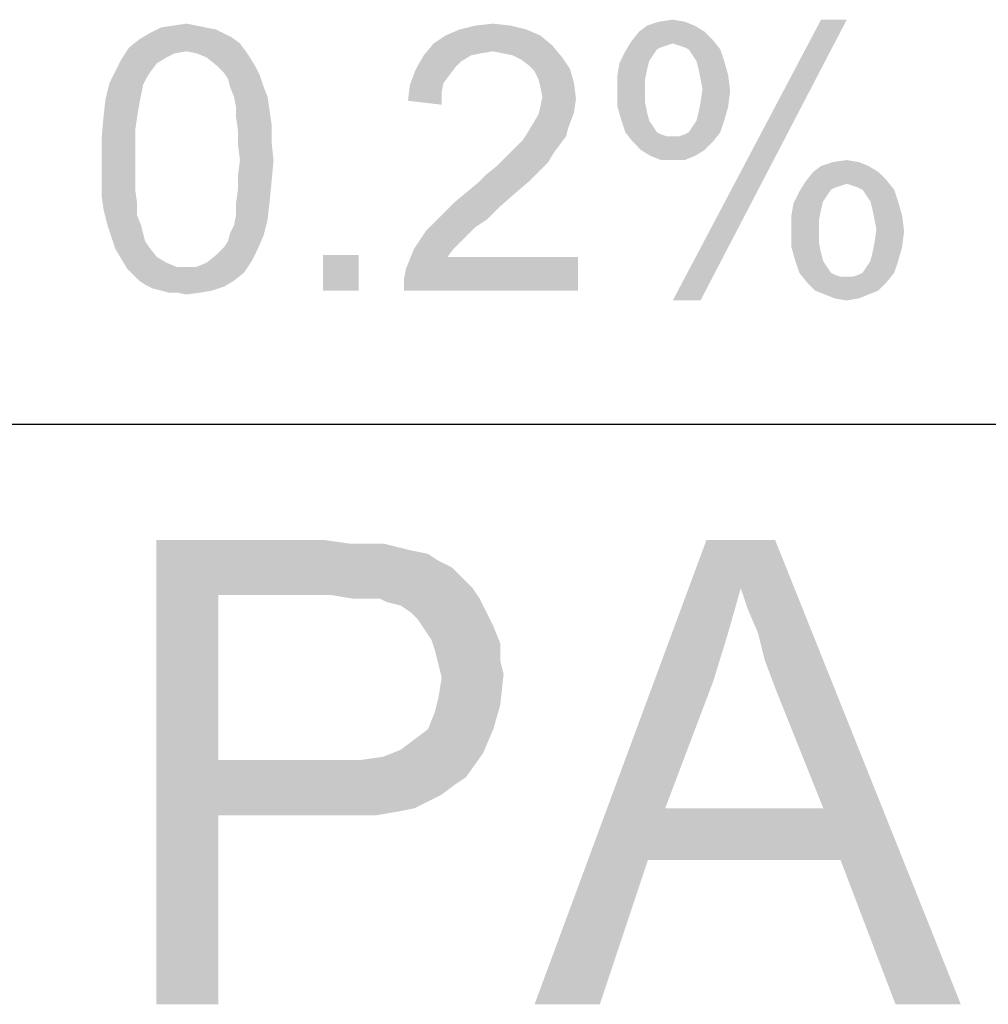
# Model space of a CAD drawing. Extents: x 0 to 1189, y 0 to 841.
# Tile 52 of 96: x 1077.47 to 1085.81, y 35 to 43.48. Entities that reach past the tile are written whole.
import ezdxf

# ---------------------------------------------------------------- set-up
doc = ezdxf.new("R2010")
doc.units = 0
doc.header["$LTSCALE"] = 65.395
doc.layers.get('0').update_dxf_attribs({"linetype": 'CONTINUOUS'})

msp = doc.modelspace()

# ---------------------------------------------------------------- linework, layer by layer
at = {"color": 3, "linetype": 'Continuous'}
for p, q in [((909, 40), (1160, 40)), ((909, 40), (1174, 40)), ((1037, 40), (1174, 40))]:
    msp.add_line(p, q, dxfattribs=at)
at = {"color": 6, "linetype": 'Continuous'}
for points in [[(1078.7851, 43.433), (1078.9043, 43.45), (1078.9895, 43.433)], [(1081.3917, 43.433), (1081.5451, 43.45), (1081.6984, 43.433)], [(1083.1976, 43.467), (1082.8739, 43.433), (1082.9762, 43.467)], [(1082.8739, 43.433), (1083.1976, 43.467), (1083.2828, 43.433)], [(1082.9762, 43.467), (1083.0954, 43.4841), (1083.1976, 43.467)], [(1084.5947, 43.4841), (1083.0954, 41.0648), (1084.3732, 43.4841)], [(1083.0954, 41.0648), (1084.5947, 43.4841), (1083.3339, 41.0648)], [(1079.228, 43.3648), (1079.2962, 43.3307), (1078.4954, 43.3137)], [(1079.228, 43.3648), (1078.4954, 43.3137), (1078.5806, 43.3648)], [(1079.0747, 43.4159), (1079.1599, 43.3989), (1078.5806, 43.3648)], [(1079.0747, 43.4159), (1078.5806, 43.3648), (1078.6828, 43.4159)], [(1078.5806, 43.3648), (1079.1599, 43.3989), (1079.228, 43.3648)], [(1078.9895, 43.433), (1078.6828, 43.4159), (1078.7851, 43.433)], [(1078.6828, 43.4159), (1078.9895, 43.433), (1079.0747, 43.4159)], [(1081.8347, 43.3989), (1081.1362, 43.3478), (1081.2554, 43.3989)], [(1081.1362, 43.3478), (1081.8347, 43.3989), (1081.9539, 43.3478)], [(1081.6984, 43.433), (1081.2554, 43.3989), (1081.3917, 43.433)], [(1081.2554, 43.3989), (1081.6984, 43.433), (1081.8347, 43.3989)], [(1083.368, 43.3819), (1083.4362, 43.3137), (1082.7376, 43.2967)], [(1083.368, 43.3819), (1082.7376, 43.2967), (1082.8058, 43.3819)], [(1083.2828, 43.433), (1082.8058, 43.3819), (1082.8739, 43.433)], [(1082.8058, 43.3819), (1083.2828, 43.433), (1083.368, 43.3819)], [(1079.3643, 43.2796), (1078.4102, 43.2456), (1078.4954, 43.3137)], [(1078.9043, 43.2115), (1078.4102, 43.2456), (1079.3643, 43.2796)], [(1078.4954, 43.3137), (1079.2962, 43.3307), (1079.3643, 43.2796)], [(1078.9043, 43.2115), (1079.3643, 43.2796), (1079.4154, 43.2115)], [(1082.0562, 43.2626), (1080.9488, 43.1774), (1081.0339, 43.2796)], [(1081.9539, 43.3478), (1081.0339, 43.2796), (1081.1362, 43.3478)], [(1081.0339, 43.2796), (1081.9539, 43.3478), (1082.0562, 43.2626)], [(1083.0954, 43.2796), (1082.6865, 43.2115), (1082.7376, 43.2967)], [(1083.0954, 43.2796), (1083.0443, 43.2626), (1082.6865, 43.2115)], [(1083.0954, 43.2796), (1082.7376, 43.2967), (1083.4362, 43.3137)], [(1083.1465, 43.2626), (1083.0954, 43.2796), (1083.4362, 43.3137)], [(1083.1976, 43.2456), (1083.1465, 43.2626), (1083.4362, 43.3137)], [(1083.2317, 43.2285), (1083.1976, 43.2456), (1083.4362, 43.3137)], [(1083.2317, 43.2285), (1083.4362, 43.3137), (1083.5043, 43.2285)], [(1078.9043, 43.2115), (1078.3421, 43.1433), (1078.4102, 43.2456)], [(1078.9043, 43.2115), (1078.8021, 43.1944), (1078.3421, 43.1433)], [(1078.8021, 43.1944), (1078.7339, 43.1604), (1078.3421, 43.1433)], [(1079.4154, 43.2115), (1078.9895, 43.1944), (1078.9043, 43.2115)], [(1079.0747, 43.1604), (1078.9895, 43.1944), (1079.4154, 43.2115)], [(1079.0747, 43.1604), (1079.4154, 43.2115), (1079.4495, 43.1604)], [(1082.0562, 43.2626), (1081.5451, 43.2115), (1080.9488, 43.1774)], [(1081.5451, 43.2115), (1081.4428, 43.1944), (1080.9488, 43.1774)], [(1080.9488, 43.1774), (1081.4428, 43.1944), (1081.3576, 43.1774)], [(1081.6302, 43.1944), (1081.5451, 43.2115), (1082.0562, 43.2626)], [(1081.7154, 43.1774), (1081.6302, 43.1944), (1082.0562, 43.2626)], [(1081.7154, 43.1774), (1082.0562, 43.2626), (1082.1413, 43.1604)], [(1082.9251, 43.1774), (1082.6354, 43.1093), (1082.6865, 43.2115)], [(1083.0443, 43.2626), (1082.9932, 43.2456), (1082.6865, 43.2115)], [(1082.9932, 43.2456), (1082.9591, 43.2285), (1082.6865, 43.2115)], [(1082.6865, 43.2115), (1082.9591, 43.2285), (1082.9251, 43.1774)], [(1083.5043, 43.2285), (1083.2658, 43.1774), (1083.2317, 43.2285)], [(1083.2999, 43.1263), (1083.2658, 43.1774), (1083.5043, 43.2285)], [(1083.2999, 43.1263), (1083.5043, 43.2285), (1083.5384, 43.1263)], [(1078.6488, 43.1093), (1078.291, 43.0411), (1078.3421, 43.1433)], [(1078.291, 43.0411), (1078.6488, 43.1093), (1078.5976, 43.0411)], [(1078.3421, 43.1433), (1078.7339, 43.1604), (1078.6488, 43.1093)], [(1079.4495, 43.1604), (1079.1599, 43.0922), (1079.0747, 43.1604)], [(1079.1599, 43.0922), (1079.4495, 43.1604), (1079.5006, 43.0752)], [(1081.3576, 43.1774), (1081.2725, 43.1263), (1080.8806, 43.0581)], [(1081.3576, 43.1774), (1080.8806, 43.0581), (1080.9488, 43.1774)], [(1081.2725, 43.1263), (1081.2213, 43.0752), (1080.8806, 43.0581)], [(1082.1413, 43.1604), (1081.7836, 43.1433), (1081.7154, 43.1774)], [(1081.8517, 43.0922), (1081.7836, 43.1433), (1082.1413, 43.1604)], [(1081.8517, 43.0922), (1082.1413, 43.1604), (1082.2095, 43.0581)], [(1082.8739, 43.0581), (1082.6184, 43.007), (1082.6354, 43.1093)], [(1082.9251, 43.1774), (1082.891, 43.1263), (1082.6354, 43.1093)], [(1082.6354, 43.1093), (1082.891, 43.1263), (1082.8739, 43.0581)], [(1083.5384, 43.1263), (1083.3169, 43.0581), (1083.2999, 43.1263)], [(1083.3169, 43.0581), (1083.5384, 43.1263), (1083.5725, 43.007)], [(1078.5976, 43.0411), (1078.5636, 42.99), (1078.2399, 42.9389)], [(1078.5976, 43.0411), (1078.2399, 42.9389), (1078.291, 43.0411)], [(1079.5006, 43.0752), (1079.228, 43.0241), (1079.1599, 43.0922)], [(1079.228, 43.0241), (1079.5006, 43.0752), (1079.5347, 43.007)], [(1079.5347, 43.007), (1079.2621, 42.973), (1079.228, 43.0241)], [(1081.1702, 43.007), (1080.8295, 42.9219), (1080.8806, 43.0581)], [(1080.8806, 43.0581), (1081.2213, 43.0752), (1081.1702, 43.007)], [(1082.2095, 43.0581), (1081.9028, 43.0411), (1081.8517, 43.0922)], [(1081.9369, 42.973), (1081.9028, 43.0411), (1082.2095, 43.0581)], [(1081.9369, 42.973), (1082.2095, 43.0581), (1082.2436, 42.9389)], [(1082.6184, 43.007), (1082.8739, 43.0581), (1082.8569, 42.973)], [(1083.5725, 43.007), (1083.3339, 42.973), (1083.3169, 43.0581)], [(1078.5295, 42.9219), (1078.2058, 42.8026), (1078.2399, 42.9389)], [(1078.2399, 42.9389), (1078.5636, 42.99), (1078.5295, 42.9219)], [(1079.2791, 42.9048), (1079.2621, 42.973), (1079.5347, 43.007)], [(1079.2791, 42.9048), (1079.5347, 43.007), (1079.5688, 42.9048)], [(1081.1702, 43.007), (1081.1191, 42.9389), (1080.8295, 42.9219)], [(1080.8295, 42.9219), (1081.1191, 42.9389), (1081.1021, 42.8537)], [(1082.2436, 42.9389), (1081.9539, 42.9048), (1081.9369, 42.973)], [(1081.971, 42.8196), (1081.9539, 42.9048), (1082.2436, 42.9389)], [(1081.971, 42.8196), (1082.2436, 42.9389), (1082.2606, 42.8026)], [(1082.8569, 42.973), (1082.6184, 42.8878), (1082.6184, 43.007)], [(1082.6184, 42.8878), (1082.8569, 42.973), (1082.8569, 42.8537)], [(1083.351, 42.8878), (1083.3339, 42.973), (1083.5725, 43.007)], [(1083.351, 42.8878), (1083.5725, 43.007), (1083.5895, 42.8707)], [(1078.5295, 42.9219), (1078.5125, 42.8367), (1078.2058, 42.8026)], [(1079.5688, 42.9048), (1079.3132, 42.8196), (1079.2791, 42.9048)], [(1079.3132, 42.8196), (1079.5688, 42.9048), (1079.6028, 42.8196)], [(1081.1021, 42.8537), (1080.8125, 42.7856), (1080.8295, 42.9219)], [(1080.8125, 42.7856), (1081.1021, 42.8537), (1081.1021, 42.7515)], [(1082.8569, 42.8537), (1082.6184, 42.7344), (1082.6184, 42.8878)], [(1082.8569, 42.8537), (1082.8569, 42.7685), (1082.6184, 42.7344)], [(1083.5895, 42.8707), (1083.3339, 42.7685), (1083.351, 42.8878)], [(1083.3339, 42.7685), (1083.5895, 42.8707), (1083.5725, 42.7344)], [(1078.4954, 42.7515), (1078.1888, 42.6493), (1078.2058, 42.8026)], [(1078.2058, 42.8026), (1078.5125, 42.8367), (1078.4954, 42.7515)], [(1079.6028, 42.8196), (1079.3302, 42.7344), (1079.3132, 42.8196)], [(1079.3302, 42.7344), (1079.6028, 42.8196), (1079.6199, 42.7004)], [(1082.2606, 42.8026), (1081.9539, 42.7344), (1081.971, 42.8196)], [(1081.9539, 42.7344), (1082.2606, 42.8026), (1082.2436, 42.6833)], [(1082.6184, 42.7344), (1082.8569, 42.7685), (1082.8739, 42.6833)], [(1083.5725, 42.7344), (1083.3169, 42.6833), (1083.3339, 42.7685)], [(1078.1888, 42.6493), (1078.4954, 42.7515), (1078.4784, 42.6493)], [(1079.6199, 42.7004), (1079.3302, 42.6493), (1079.3302, 42.7344)], [(1079.3302, 42.6493), (1079.6199, 42.7004), (1079.6369, 42.5811)], [(1081.8858, 42.5811), (1081.9369, 42.6663), (1082.2436, 42.6833)], [(1081.8858, 42.5811), (1082.2436, 42.6833), (1082.1925, 42.547)], [(1082.2436, 42.6833), (1081.9369, 42.6663), (1081.9539, 42.7344)], [(1082.8739, 42.6833), (1082.6525, 42.6152), (1082.6184, 42.7344)], [(1082.6525, 42.6152), (1082.8739, 42.6833), (1082.891, 42.6152)], [(1083.2999, 42.6152), (1083.3169, 42.6833), (1083.5725, 42.7344)], [(1083.2999, 42.6152), (1083.5725, 42.7344), (1083.5384, 42.6152)], [(1078.4784, 42.6493), (1078.4613, 42.53), (1078.1717, 42.4619)], [(1078.4784, 42.6493), (1078.1717, 42.4619), (1078.1888, 42.6493)], [(1079.6369, 42.5811), (1079.3473, 42.53), (1079.3302, 42.6493)], [(1082.891, 42.6152), (1082.6865, 42.513), (1082.6525, 42.6152)], [(1082.891, 42.6152), (1082.9251, 42.5641), (1082.6865, 42.513)], [(1083.2317, 42.513), (1083.2658, 42.5641), (1083.5384, 42.6152)], [(1083.2317, 42.513), (1083.5384, 42.6152), (1083.5043, 42.513)], [(1083.5384, 42.6152), (1083.2658, 42.5641), (1083.2999, 42.6152)], [(1078.1717, 42.4619), (1078.4613, 42.53), (1078.4613, 42.4107)], [(1079.3473, 42.53), (1079.6369, 42.5811), (1079.6369, 42.4278)], [(1079.6369, 42.4278), (1079.3473, 42.4107), (1079.3473, 42.53)], [(1082.1925, 42.547), (1081.8347, 42.4959), (1081.8858, 42.5811)], [(1081.8347, 42.4959), (1082.1925, 42.547), (1082.1754, 42.4789)], [(1082.6865, 42.513), (1082.9251, 42.5641), (1082.9591, 42.513)], [(1082.9591, 42.513), (1082.7547, 42.4278), (1082.6865, 42.513)], [(1082.9591, 42.513), (1082.9932, 42.4959), (1082.7547, 42.4278)], [(1082.7547, 42.4278), (1083.1465, 42.4789), (1083.5043, 42.513)], [(1082.7547, 42.4278), (1083.5043, 42.513), (1083.4362, 42.4278)], [(1083.1465, 42.4789), (1083.1976, 42.4959), (1083.5043, 42.513)], [(1083.5043, 42.513), (1083.1976, 42.4959), (1083.2317, 42.513)], [(1078.4613, 42.4107), (1078.1717, 42.2744), (1078.1717, 42.4619)], [(1079.3643, 42.2744), (1079.3473, 42.4107), (1079.6369, 42.4278)], [(1079.3643, 42.2744), (1079.6369, 42.4278), (1079.6539, 42.2744)], [(1082.1243, 42.4107), (1081.7495, 42.3937), (1081.8006, 42.4448)], [(1082.1754, 42.4789), (1081.8006, 42.4448), (1081.8347, 42.4959)], [(1081.8006, 42.4448), (1082.1754, 42.4789), (1082.1243, 42.4107)], [(1082.9932, 42.4959), (1083.0443, 42.4789), (1082.7547, 42.4278)], [(1083.0954, 42.4789), (1083.1465, 42.4789), (1082.7547, 42.4278)], [(1083.0443, 42.4789), (1083.0954, 42.4789), (1082.7547, 42.4278)], [(1083.4362, 42.4278), (1082.8228, 42.3596), (1082.7547, 42.4278)], [(1082.8228, 42.3596), (1083.4362, 42.4278), (1083.368, 42.3596)], [(1078.1717, 42.2744), (1078.4613, 42.4107), (1078.4613, 42.2744)], [(1082.0732, 42.3426), (1081.6473, 42.2915), (1081.6984, 42.3426)], [(1081.6473, 42.2915), (1082.0732, 42.3426), (1082.0221, 42.2574)], [(1081.6984, 42.3426), (1081.7495, 42.3937), (1082.1243, 42.4107)], [(1081.6984, 42.3426), (1082.1243, 42.4107), (1082.0732, 42.3426)], [(1083.368, 42.3596), (1082.908, 42.3085), (1082.8228, 42.3596)], [(1082.908, 42.3085), (1083.368, 42.3596), (1083.2828, 42.3085)], [(1078.4613, 42.2744), (1078.4613, 42.1381), (1078.1717, 42.1211)], [(1078.4613, 42.2744), (1078.1717, 42.1211), (1078.1717, 42.2744)], [(1079.6539, 42.2744), (1079.3473, 42.1381), (1079.3643, 42.2744)], [(1079.3473, 42.1381), (1079.6539, 42.2744), (1079.6369, 42.087)], [(1082.0221, 42.2574), (1081.5791, 42.2233), (1081.6473, 42.2915)], [(1081.5791, 42.2233), (1082.0221, 42.2574), (1081.9539, 42.1893)], [(1083.2828, 42.3085), (1082.9932, 42.2744), (1082.908, 42.3085)], [(1083.0954, 42.2744), (1082.9932, 42.2744), (1083.2828, 42.3085)], [(1083.0954, 42.2744), (1083.2828, 42.3085), (1083.1976, 42.2744)], [(1084.6969, 42.2574), (1084.3732, 42.2233), (1084.4754, 42.2574)], [(1084.3732, 42.2233), (1084.6969, 42.2574), (1084.7821, 42.2233)], [(1084.4754, 42.2574), (1084.5947, 42.2744), (1084.6969, 42.2574)], [(1081.4258, 42.087), (1081.4939, 42.1552), (1081.9539, 42.1893)], [(1081.4258, 42.087), (1081.9539, 42.1893), (1081.8517, 42.087)], [(1081.9539, 42.1893), (1081.4939, 42.1552), (1081.5791, 42.2233)], [(1084.8673, 42.1722), (1084.9354, 42.1041), (1084.2369, 42.087)], [(1084.8673, 42.1722), (1084.2369, 42.087), (1084.3051, 42.1722)], [(1084.7821, 42.2233), (1084.3051, 42.1722), (1084.3732, 42.2233)], [(1084.3051, 42.1722), (1084.7821, 42.2233), (1084.8673, 42.1722)], [(1078.1717, 42.1211), (1078.4613, 42.1381), (1078.4613, 42.0189)], [(1078.4613, 42.0189), (1078.1717, 41.9678), (1078.1717, 42.1211)], [(1079.6369, 42.087), (1079.3473, 42.0189), (1079.3473, 42.1381)], [(1079.3473, 42.0189), (1079.6369, 42.087), (1079.6199, 41.9167)], [(1081.8517, 42.087), (1081.3236, 42.0019), (1081.4258, 42.087)], [(1081.3236, 42.0019), (1081.8517, 42.087), (1081.7325, 41.9848)], [(1084.5947, 42.07), (1084.1858, 42.0019), (1084.2369, 42.087)], [(1084.5947, 42.07), (1084.2369, 42.087), (1084.9354, 42.1041)], [(1084.6458, 42.053), (1084.5947, 42.07), (1084.9354, 42.1041)], [(1084.6969, 42.0359), (1084.6458, 42.053), (1084.9354, 42.1041)], [(1084.731, 42.0189), (1084.6969, 42.0359), (1084.9354, 42.1041)], [(1084.731, 42.0189), (1084.9354, 42.1041), (1085.0036, 42.0189)], [(1078.1717, 41.9678), (1078.4613, 42.0189), (1078.4784, 41.8996)], [(1079.6199, 41.9167), (1079.3302, 41.8996), (1079.3473, 42.0189)], [(1081.7325, 41.9848), (1081.2213, 41.9167), (1081.3236, 42.0019)], [(1084.4243, 41.9678), (1084.1347, 41.8996), (1084.1858, 42.0019)], [(1084.5947, 42.07), (1084.5436, 42.053), (1084.1858, 42.0019)], [(1084.5436, 42.053), (1084.4925, 42.0359), (1084.1858, 42.0019)], [(1084.4925, 42.0359), (1084.4584, 42.0189), (1084.1858, 42.0019)], [(1084.1858, 42.0019), (1084.4584, 42.0189), (1084.4243, 41.9678)], [(1085.0036, 42.0189), (1084.7651, 41.9678), (1084.731, 42.0189)], [(1084.7991, 41.9167), (1084.7651, 41.9678), (1085.0036, 42.0189)], [(1084.7991, 41.9167), (1085.0036, 42.0189), (1085.0376, 41.9167)], [(1078.4784, 41.8996), (1078.1888, 41.8485), (1078.1717, 41.9678)], [(1079.3302, 41.7974), (1079.3302, 41.8996), (1079.6199, 41.9167)], [(1079.3302, 41.7974), (1079.6199, 41.9167), (1079.6028, 41.7633)], [(1081.5962, 41.8656), (1081.1191, 41.8144), (1081.2213, 41.9167)], [(1081.2213, 41.9167), (1081.7325, 41.9848), (1081.5962, 41.8656)], [(1084.4243, 41.9678), (1084.3902, 41.9167), (1084.1347, 41.8996)], [(1084.1347, 41.8996), (1084.3902, 41.9167), (1084.3732, 41.8485)], [(1085.0376, 41.9167), (1084.8162, 41.8485), (1084.7991, 41.9167)], [(1084.8162, 41.8485), (1085.0376, 41.9167), (1085.0717, 41.7974)], [(1078.1888, 41.8485), (1078.4784, 41.8996), (1078.4784, 41.7974)], [(1078.4784, 41.7974), (1078.2228, 41.7122), (1078.1888, 41.8485)], [(1081.1191, 41.8144), (1081.5962, 41.8656), (1081.4939, 41.7633)], [(1084.3732, 41.8485), (1084.1176, 41.7974), (1084.1347, 41.8996)], [(1084.1176, 41.7974), (1084.3732, 41.8485), (1084.3562, 41.7633)], [(1085.0717, 41.7974), (1084.8332, 41.7633), (1084.8162, 41.8485)], [(1078.2228, 41.7122), (1078.4784, 41.7974), (1078.5125, 41.7122)], [(1079.2791, 41.6441), (1079.3132, 41.7122), (1079.6028, 41.7633)], [(1079.2791, 41.6441), (1079.6028, 41.7633), (1079.5688, 41.627)], [(1079.6028, 41.7633), (1079.3132, 41.7122), (1079.3302, 41.7974)], [(1081.4939, 41.7633), (1081.0339, 41.7293), (1081.1191, 41.8144)], [(1081.0339, 41.7293), (1081.4939, 41.7633), (1081.3917, 41.6952)], [(1084.3562, 41.7633), (1084.1176, 41.6781), (1084.1176, 41.7974)], [(1084.1176, 41.6781), (1084.3562, 41.7633), (1084.3562, 41.6441)], [(1084.8502, 41.6781), (1084.8332, 41.7633), (1085.0717, 41.7974)], [(1084.8502, 41.6781), (1085.0717, 41.7974), (1085.0888, 41.6611)], [(1078.5125, 41.7122), (1078.2569, 41.61), (1078.2228, 41.7122)], [(1078.5125, 41.7122), (1078.5295, 41.6441), (1078.2569, 41.61)], [(1081.3236, 41.627), (1080.8636, 41.5078), (1080.9658, 41.6611)], [(1081.3917, 41.6952), (1080.9658, 41.6611), (1081.0339, 41.7293)], [(1080.9658, 41.6611), (1081.3917, 41.6952), (1081.3236, 41.627)], [(1084.3562, 41.6441), (1084.1176, 41.5248), (1084.1176, 41.6781)], [(1085.0888, 41.6611), (1084.8332, 41.5589), (1084.8502, 41.6781)], [(1084.8332, 41.5589), (1085.0888, 41.6611), (1085.0717, 41.5248)], [(1078.2569, 41.61), (1078.5295, 41.6441), (1078.5465, 41.5759)], [(1078.5465, 41.5759), (1078.291, 41.5078), (1078.2569, 41.61)], [(1078.5465, 41.5759), (1078.5806, 41.5248), (1078.291, 41.5078)], [(1079.228, 41.5248), (1079.2621, 41.5759), (1079.5688, 41.627)], [(1079.228, 41.5248), (1079.5688, 41.627), (1079.5176, 41.5078)], [(1079.5688, 41.627), (1079.2621, 41.5759), (1079.2791, 41.6441)], [(1081.3236, 41.627), (1081.2725, 41.5759), (1080.8636, 41.5078)], [(1080.8636, 41.5078), (1081.2725, 41.5759), (1081.2043, 41.5078)], [(1084.3562, 41.6441), (1084.3562, 41.5589), (1084.1176, 41.5248)], [(1078.291, 41.5078), (1078.5806, 41.5248), (1078.6488, 41.4396)], [(1078.6488, 41.4396), (1078.3421, 41.4226), (1078.291, 41.5078)], [(1079.5176, 41.5078), (1079.1599, 41.4567), (1079.228, 41.5248)], [(1079.1599, 41.4567), (1079.5176, 41.5078), (1079.4665, 41.4056)], [(1081.2043, 41.5078), (1081.1532, 41.4396), (1080.7954, 41.3374)], [(1081.2043, 41.5078), (1080.7954, 41.3374), (1080.8636, 41.5078)], [(1084.1176, 41.5248), (1084.3562, 41.5589), (1084.3732, 41.4737)], [(1084.3732, 41.4737), (1084.1517, 41.4056), (1084.1176, 41.5248)], [(1084.7991, 41.4056), (1084.8162, 41.4737), (1085.0717, 41.5248)], [(1084.7991, 41.4056), (1085.0717, 41.5248), (1085.0376, 41.4056)], [(1085.0717, 41.5248), (1084.8162, 41.4737), (1084.8332, 41.5589)], [(1078.3421, 41.4226), (1078.6488, 41.4396), (1078.7339, 41.3885)], [(1078.7339, 41.3885), (1078.3932, 41.3374), (1078.3421, 41.4226)], [(1078.9895, 41.3544), (1079.0747, 41.3885), (1079.4665, 41.4056)], [(1078.9895, 41.3544), (1079.4665, 41.4056), (1079.3984, 41.3033)], [(1079.4665, 41.4056), (1079.0747, 41.3885), (1079.1599, 41.4567)], [(1080.3865, 41.4567), (1080.0799, 41.15), (1080.0799, 41.4567)], [(1080.0799, 41.15), (1080.3865, 41.4567), (1080.3865, 41.15)], [(1080.7784, 41.2522), (1080.7954, 41.3374), (1082.2776, 41.4396)], [(1080.7784, 41.15), (1080.7784, 41.2522), (1082.2776, 41.4396)], [(1080.7784, 41.15), (1082.2776, 41.4396), (1082.2776, 41.15)], [(1081.1532, 41.4396), (1082.2776, 41.4396), (1080.7954, 41.3374)], [(1084.1517, 41.4056), (1084.3732, 41.4737), (1084.3902, 41.4056)], [(1084.3902, 41.4056), (1084.1858, 41.3033), (1084.1517, 41.4056)], [(1084.3902, 41.4056), (1084.4243, 41.3544), (1084.1858, 41.3033)], [(1084.731, 41.3033), (1084.7651, 41.3544), (1085.0376, 41.4056)], [(1084.731, 41.3033), (1085.0376, 41.4056), (1085.0036, 41.3033)], [(1085.0376, 41.4056), (1084.7651, 41.3544), (1084.7991, 41.4056)], [(1078.7339, 41.3885), (1078.8191, 41.3544), (1078.3932, 41.3374)], [(1078.9043, 41.3544), (1078.9895, 41.3544), (1078.3932, 41.3374)], [(1078.8191, 41.3544), (1078.9043, 41.3544), (1078.3932, 41.3374)], [(1079.3984, 41.3033), (1078.3932, 41.3374), (1078.9895, 41.3544)], [(1079.3984, 41.3033), (1078.4443, 41.2863), (1078.3932, 41.3374)], [(1084.1858, 41.3033), (1084.4243, 41.3544), (1084.4584, 41.3033)], [(1078.4954, 41.2352), (1078.4443, 41.2863), (1079.3984, 41.3033)], [(1078.4954, 41.2352), (1079.3984, 41.3033), (1079.3132, 41.2352)], [(1079.3132, 41.2352), (1078.5465, 41.2011), (1078.4954, 41.2352)], [(1078.5465, 41.2011), (1079.3132, 41.2352), (1079.228, 41.1841)], [(1084.4584, 41.3033), (1084.2539, 41.2181), (1084.1858, 41.3033)], [(1084.4584, 41.3033), (1084.4925, 41.2863), (1084.2539, 41.2181)], [(1084.2539, 41.2181), (1084.6458, 41.2693), (1085.0036, 41.3033)], [(1084.2539, 41.2181), (1085.0036, 41.3033), (1084.9354, 41.2181)], [(1084.4925, 41.2863), (1084.5436, 41.2693), (1084.2539, 41.2181)], [(1084.5947, 41.2693), (1084.6458, 41.2693), (1084.2539, 41.2181)], [(1084.5436, 41.2693), (1084.5947, 41.2693), (1084.2539, 41.2181)], [(1084.6458, 41.2693), (1084.6969, 41.2863), (1085.0036, 41.3033)], [(1085.0036, 41.3033), (1084.6969, 41.2863), (1084.731, 41.3033)], [(1079.228, 41.1841), (1078.6147, 41.167), (1078.5465, 41.2011)], [(1078.6828, 41.15), (1078.6147, 41.167), (1079.228, 41.1841)], [(1078.6828, 41.15), (1079.228, 41.1841), (1079.1258, 41.15)], [(1079.1258, 41.15), (1078.751, 41.133), (1078.6828, 41.15)], [(1078.8191, 41.133), (1078.751, 41.133), (1079.1258, 41.15)], [(1078.8191, 41.133), (1079.1258, 41.15), (1079.0236, 41.133)], [(1084.9354, 41.2181), (1084.3221, 41.15), (1084.2539, 41.2181)], [(1084.3221, 41.15), (1084.9354, 41.2181), (1084.8673, 41.15)], [(1084.8673, 41.15), (1084.4073, 41.1159), (1084.3221, 41.15)], [(1084.4073, 41.1159), (1084.8673, 41.15), (1084.7821, 41.1159)], [(1079.0236, 41.133), (1078.9043, 41.1159), (1078.8191, 41.133)], [(1084.7821, 41.1159), (1084.4925, 41.0819), (1084.4073, 41.1159)], [(1084.4925, 41.0819), (1084.7821, 41.1159), (1084.6969, 41.0819)], [(1084.6969, 41.0819), (1084.5947, 41.0648), (1084.4925, 41.0819)]]:
    msp.add_solid(points, dxfattribs=at)
at = {"color": 1, "linetype": 'Continuous'}
for points in [[(1078.6444, 39), (1080.0963, 39), (1079.1778, 38.5259)], [(1079.1778, 38.5259), (1078.6444, 35), (1078.6444, 39)], [(1080.0963, 39), (1080.3037, 38.9704), (1079.1778, 38.5259)], [(1080.6, 38.9704), (1080.7185, 38.9407), (1079.1778, 38.5259)], [(1080.4519, 38.9704), (1080.6, 38.9704), (1079.1778, 38.5259)], [(1080.3037, 38.9704), (1080.4519, 38.9704), (1079.1778, 38.5259)], [(1083.6815, 38.5852), (1081.9037, 35), (1083.3852, 39)], [(1083.3852, 39), (1083.9778, 39), (1083.6815, 38.5852)], [(1083.7407, 38.4074), (1083.6815, 38.5852), (1083.9778, 39)], [(1083.8296, 38.2), (1083.7407, 38.4074), (1083.9778, 39)], [(1083.8889, 37.963), (1083.8296, 38.2), (1083.9778, 39)], [(1083.9778, 37.7259), (1083.8889, 37.963), (1083.9778, 39)], [(1084.3926, 36.6889), (1083.9778, 37.7259), (1083.9778, 39)], [(1084.5407, 36.2444), (1084.3926, 36.6889), (1083.9778, 39)], [(1085.0148, 35), (1084.5407, 36.2444), (1083.9778, 39)], [(1085.0148, 35), (1083.9778, 39), (1085.5778, 35)], [(1080.7185, 38.9407), (1080.837, 38.9111), (1079.1778, 38.5259)], [(1080.837, 38.9111), (1080.9852, 38.8815), (1079.1778, 38.5259)], [(1080.9852, 38.8815), (1081.0741, 38.8222), (1079.1778, 38.5259)], [(1081.0741, 38.8222), (1081.1926, 38.763), (1079.1778, 38.5259)], [(1081.1926, 38.763), (1081.2815, 38.6741), (1079.1778, 38.5259)], [(1081.2815, 38.6741), (1081.3704, 38.5852), (1079.1778, 38.5259)], [(1079.1778, 38.5259), (1079.1778, 37.1037), (1078.6444, 35)], [(1080.1556, 38.5259), (1079.1778, 38.5259), (1081.3704, 38.5852)], [(1080.3333, 38.4963), (1080.1556, 38.5259), (1081.3704, 38.5852)], [(1080.4519, 38.4963), (1080.3333, 38.4963), (1081.3704, 38.5852)], [(1080.5704, 38.4963), (1080.4519, 38.4963), (1081.3704, 38.5852)], [(1080.5704, 38.4963), (1081.3704, 38.5852), (1081.4296, 38.4963)], [(1083.6815, 38.5852), (1083.563, 38.1704), (1081.9037, 35)], [(1081.4296, 38.4963), (1080.6296, 38.4667), (1080.5704, 38.4963)], [(1080.7481, 38.437), (1080.6296, 38.4667), (1081.4296, 38.4963)], [(1080.837, 38.3778), (1080.7481, 38.437), (1081.4296, 38.4963)], [(1080.837, 38.3778), (1081.4296, 38.4963), (1081.4889, 38.3778)], [(1081.4889, 38.3778), (1080.8963, 38.3185), (1080.837, 38.3778)], [(1080.8963, 38.3185), (1081.4889, 38.3778), (1081.5481, 38.2593)], [(1081.5481, 38.2593), (1080.9556, 38.2296), (1080.8963, 38.3185)], [(1081.0148, 38.1407), (1080.9556, 38.2296), (1081.5481, 38.2593)], [(1081.0148, 38.1407), (1081.5481, 38.2593), (1081.6074, 38.1111)], [(1081.6074, 38.1111), (1081.0444, 38.0519), (1081.0148, 38.1407)], [(1081.0444, 38.0519), (1081.6074, 38.1111), (1081.6074, 37.963)], [(1083.563, 38.1704), (1083.4444, 37.7852), (1081.9037, 35)], [(1081.6074, 37.963), (1081.0741, 37.9333), (1081.0444, 38.0519)], [(1081.0741, 37.9333), (1081.6074, 37.963), (1081.637, 37.8444)], [(1081.637, 37.8444), (1081.1037, 37.8148), (1081.0741, 37.9333)], [(1081.0741, 37.637), (1081.1037, 37.8148), (1081.637, 37.8444)], [(1081.0741, 37.637), (1081.637, 37.8444), (1081.6074, 37.5778)], [(1083.4444, 37.7852), (1083.0296, 36.6889), (1081.9037, 35)], [(1081.6074, 37.5778), (1081.0444, 37.5185), (1081.0741, 37.637)], [(1080.9852, 37.3704), (1081.0444, 37.5185), (1081.6074, 37.5778)], [(1080.9852, 37.3704), (1081.6074, 37.5778), (1081.5481, 37.3704)], [(1080.7481, 37.1926), (1080.8667, 37.2815), (1081.5481, 37.3704)], [(1080.7481, 37.1926), (1081.5481, 37.3704), (1081.4593, 37.163)], [(1081.5481, 37.3704), (1080.8667, 37.2815), (1080.9852, 37.3704)], [(1080.3926, 37.1037), (1080.6, 37.1333), (1081.4593, 37.163)], [(1080.3926, 37.1037), (1081.4593, 37.163), (1081.3111, 36.9556)], [(1081.4593, 37.163), (1080.6, 37.1333), (1080.7481, 37.1926)], [(1079.1778, 37.1037), (1079.1778, 36.6296), (1078.6444, 35)], [(1080.3926, 37.1037), (1081.3111, 36.9556), (1079.1778, 36.6296)], [(1080.1556, 37.1037), (1080.3926, 37.1037), (1079.1778, 36.6296)], [(1079.1778, 37.1037), (1080.1556, 37.1037), (1079.1778, 36.6296)], [(1081.3111, 36.9556), (1081.2222, 36.8963), (1079.1778, 36.6296)], [(1081.2222, 36.8963), (1081.1037, 36.8074), (1079.1778, 36.6296)], [(1081.1037, 36.8074), (1080.9852, 36.7481), (1079.1778, 36.6296)], [(1080.9852, 36.7481), (1080.8667, 36.6889), (1079.1778, 36.6296)], [(1080.8667, 36.6889), (1080.7185, 36.6593), (1079.1778, 36.6296)], [(1080.1556, 36.6296), (1079.1778, 36.6296), (1080.7185, 36.6593)], [(1080.363, 36.6296), (1080.1556, 36.6296), (1080.7185, 36.6593)], [(1080.363, 36.6296), (1080.7185, 36.6593), (1080.5407, 36.6296)], [(1083.0296, 36.6889), (1082.8815, 36.2444), (1081.9037, 35)], [(1083.0296, 36.6889), (1084.3926, 36.6889), (1082.8815, 36.2444)], [(1084.5407, 36.2444), (1082.8815, 36.2444), (1084.3926, 36.6889)], [(1078.6444, 35), (1079.1778, 36.6296), (1079.1778, 35)], [(1081.9037, 35), (1082.8815, 36.2444), (1082.4667, 35)]]:
    msp.add_solid(points, dxfattribs=at)

doc.saveas('drawing.dxf')
